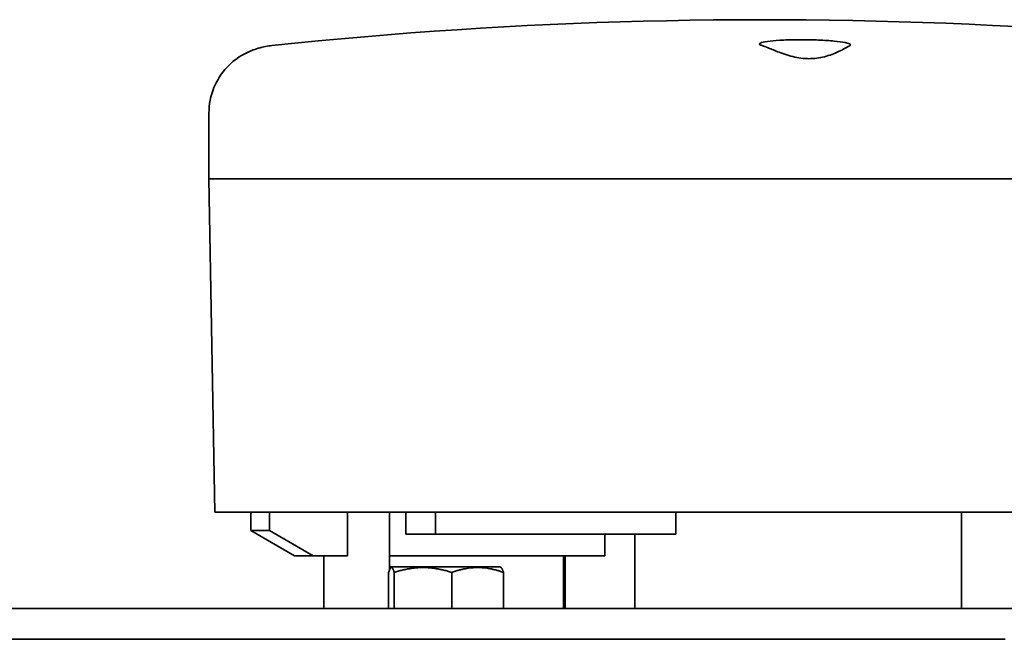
# Model space of a CAD drawing. Extents: x 1965 to 12366, y 538 to 8452.
# Tile 27 of 33: x 11749 to 11839, y 4141 to 4198. Entities that reach past the tile are written whole.
import ezdxf

# ---------------------------------------------------------------- set-up
doc = ezdxf.new("R2010")
doc.units = 0
doc.header["$LTSCALE"] = 2
doc.layers.add('Visible', color=7, linetype='CONTINUOUS', lineweight=35)

msp = doc.modelspace()

# ---------------------------------------------------------------- linework, layer by layer
at = {"layer": 'Visible'}
for p, q in [((11771.83, 4195.145), (11771.83, 4195.145)), ((11766.101, 4188.995), (11766.101, 4183.009)), ((11766.79, 4183.009), (11766.099, 4183.009)), ((11766.629, 4152.609), (11766.099, 4183.009)), ((11770.899, 4183.009), (11766.79, 4183.009)), ((11795.612, 4183.009), (11770.899, 4183.009)), ((11821.042, 4183.009), (11795.612, 4183.009)), ((11846.142, 4183.009), (11821.042, 4183.009)), ((11771.415, 4152.609), (11766.629, 4152.609)), ((11769.928, 4150.918), (11769.928, 4152.609)), ((11795.642, 4152.609), (11771.415, 4152.609)), ((11771.619, 4150.918), (11771.619, 4152.609)), ((11778.736, 4152.609), (11778.736, 4148.609)), ((11782.558, 4152.609), (11782.558, 4147.298)), ((11784.07, 4152.609), (11784.07, 4150.609)), ((11786.763, 4152.609), (11786.763, 4150.609)), ((11846.018, 4152.609), (11795.642, 4152.609)), ((11808.675, 4152.609), (11808.675, 4150.609)), ((11834.728, 4152.609), (11834.728, 4143.809)), ((11773.912, 4148.609), (11769.928, 4150.918)), ((11771.619, 4150.918), (11769.928, 4150.918)), ((11775.604, 4148.609), (11771.619, 4150.918)), ((11786.763, 4150.609), (11784.07, 4150.609)), ((11808.675, 4150.609), (11786.763, 4150.609)), ((11802.209, 4148.609), (11802.209, 4150.609)), ((11804.939, 4150.609), (11804.939, 4143.809)), ((11775.604, 4148.609), (11773.912, 4148.609)), ((11775.604, 4148.609), (11778.736, 4148.609)), ((11776.591, 4148.609), (11776.591, 4143.809)), ((11782.558, 4148.609), (11802.209, 4148.609)), ((11798.454, 4148.609), (11798.454, 4143.809)), ((11798.591, 4143.809), (11798.591, 4148.609)), ((11782.823, 4147.609), (11782.558, 4147.609)), ((11782.823, 4147.609), (11782.71, 4147.544)), ((11792.638, 4147.609), (11782.823, 4147.609)), ((11792.638, 4147.609), (11792.75, 4147.544)), ((11782.493, 4147.109), (11782.493, 4143.809)), ((11783.007, 4147.109), (11783.007, 4143.809)), ((11788.244, 4147.109), (11788.244, 4143.809)), ((11792.967, 4147.109), (11792.967, 4143.809)), ((12063.591, 4143.809), (11569.591, 4143.809)), ((11663.747, 4141.009), (11838.58, 4141.009)), ((11838.58, 4141.009), (11838.714, 4141.009))]:
    msp.add_line(p, q, dxfattribs=at)
msp.add_arc((11816.591, 3772.509), 425, 86.88539, 96.04562, dxfattribs=at)
for points, knots in [([(11766.101, 4188.995), (11766.101, 4189.768), (11766.257, 4190.579), (11766.842, 4192.007), (11767.262, 4192.646), (11768.215, 4193.67), (11768.753, 4194.065), (11769.744, 4194.621), (11770.201, 4194.79), (11771.097, 4195.052), (11771.494, 4195.11), (11771.83, 4195.145)], [0, 0, 0, 0, 0.286199, 0.286199, 0.558097, 0.558097, 0.830562, 0.830562, 1.106438, 1.106438, 1.47751, 1.47751, 1.47751, 1.47751]), ([(11824.551, 4195.146), (11824.614, 4195.183), (11824.629, 4195.22), (11824.551, 4195.31), (11824.397, 4195.368), (11823.884, 4195.473), (11823.523, 4195.521), (11822.723, 4195.597), (11822.231, 4195.629), (11821.176, 4195.673), (11820.613, 4195.683), (11820.094, 4195.683), (11819.575, 4195.683), (11819.031, 4195.673), (11818.052, 4195.629), (11817.616, 4195.597), (11816.947, 4195.521), (11816.669, 4195.473), (11816.338, 4195.368), (11816.284, 4195.31), (11816.361, 4195.22), (11816.442, 4195.183), (11816.569, 4195.146)], [-0.733177, -0.733177, -0.733177, -0.733177, -0.62695, -0.62695, -0.469757, -0.469757, -0.312564, -0.312564, -0.156282, -0.156282, 0, 0, 0, 0.156282, 0.156282, 0.312564, 0.312564, 0.469757, 0.469757, 0.62695, 0.62695, 0.733177, 0.733177, 0.733177, 0.733177]), ([(11820.833, 4193.955), (11820.746, 4193.955), (11820.659, 4193.957), (11820.476, 4193.965), (11820.382, 4193.972), (11820.039, 4194.005), (11819.794, 4194.044), (11819.033, 4194.206), (11818.545, 4194.371), (11817.736, 4194.679), (11817.4, 4194.824), (11816.893, 4195.033), (11816.706, 4195.106), (11816.569, 4195.146)], [-0.5582684, -0.5582684, -0.5582684, -0.5582684, -0.5319727, -0.5319727, -0.5034755, -0.5034755, -0.4283523, -0.4283523, -0.2639332, -0.2639332, -0.1194076, -0.1194076, -0.000001, -0.000001, -0.000001, -0.000001]), ([(11824.551, 4195.146), (11824.481, 4195.106), (11824.356, 4195.031), (11823.971, 4194.817), (11823.69, 4194.669), (11822.986, 4194.361), (11822.549, 4194.2), (11821.839, 4194.042), (11821.607, 4194.004), (11821.276, 4193.972), (11821.184, 4193.965), (11821.006, 4193.957), (11820.92, 4193.955), (11820.833, 4193.955)], [-0.5574338, -0.5574338, -0.5574338, -0.5574338, -0.4366644, -0.4366644, -0.2899887, -0.2899887, -0.1281808, -0.1281808, -0.054216, -0.054216, -0.0260368, -0.0260368, -0.000001, -0.000001, -0.000001, -0.000001])]:
    msp.add_open_spline(points, degree=3, knots=knots, dxfattribs=at)
for points, weights in [([(11782.493, 4147.109), (11782.75, 4147.942), (11783.007, 4147.109)], [1.72346281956, 1.99008344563, 1.72346281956]), ([(11783.007, 4147.109), (11785.626, 4147.942), (11788.244, 4147.109)], [1.72346281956, 1.99008344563, 1.72346281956]), ([(11788.244, 4147.109), (11790.606, 4147.942), (11792.967, 4147.109)], [1.72346281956, 1.99008344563, 1.72346281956]), ([(11792.967, 4147.109), (11792.851, 4147.486), (11792.75, 4147.544)], [1.72346281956, 1.83458332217, 1.85307958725])]:
    msp.add_rational_spline(points, weights, degree=2, dxfattribs=at)

doc.saveas('drawing.dxf')
